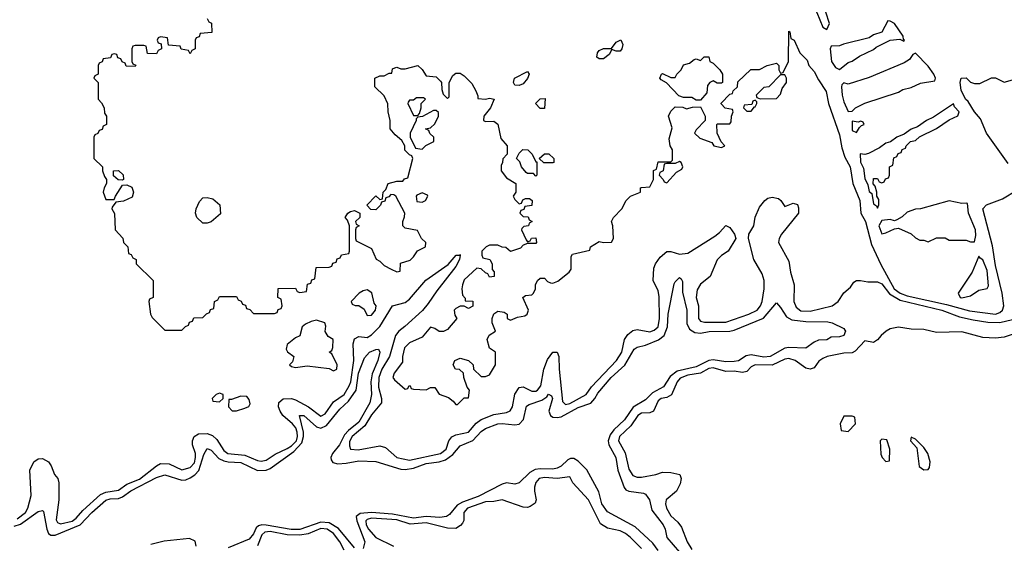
# Model space of a CAD drawing. Header units: inches. Extents: x 2710684 to 2828758, y 857022 to 965663.
# Tile 110 of 256: x 2761402 to 2766071, y 870603 to 873088. Entities that reach past the tile are written whole.
import ezdxf

# ---------------------------------------------------------------- set-up
doc = ezdxf.new("R2010")
doc.units = ezdxf.units.IN
doc.header["$MEASUREMENT"] = 0
doc.layers.add('C7867', color=7, linetype='Continuous')

msp = doc.modelspace()

# ---------------------------------------------------------------- linework, layer by layer
at = {"layer": 'C7867', "color": 4}
for points, elevation in [([(2765150, 873325.2), (2765131, 873310), (2765146.6, 873246.6), (2765150, 873172), (2765182, 873122), (2765210, 873052), (2765230, 873042), (2765242, 873070), (2765224, 873124), (2765228.4, 873188.4), (2765209, 873210), (2765209, 873230), (2765228, 873290), (2765208.9, 873308.9)], 16), ([(2765518, 873082), (2765491, 873029), (2765450, 873015.3), (2765430, 873002), (2765307.9, 872972.1), (2765290, 872964), (2765250, 872962), (2765244.9, 872950), (2765250.8, 872890), (2765270, 872861), (2765290, 872851.3), (2765330, 872884.7), (2765350, 872891.3), (2765384.7, 872915.3), (2765450, 872946), (2765462.7, 872957.3), (2765529, 872991), (2765575.3, 872995.3), (2765594.6, 872985.4), (2765598, 872990), (2765593.2, 872993.2), (2765592, 873010), (2765550, 873069.2), (2765530, 873081.2)], 16), ([(2764230, 872938), (2764210, 872946), (2764196.9, 872923.1), (2764170, 872902), (2764150, 872902), (2764138, 872910), (2764142, 872930), (2764150, 872942), (2764170.8, 872950.8), (2764208.7, 872951.3), (2764230, 872982), (2764252.7, 872992.7), (2764262, 872970), (2764258, 872950), (2764250, 872938)], 12), ([(2764710, 872786), (2764690, 872798), (2764674, 872790), (2764663.6, 872776.4), (2764659.6, 872740.4), (2764630, 872706), (2764610, 872706), (2764590, 872718), (2764550, 872718), (2764527.3, 872727.3), (2764468.4, 872788.4), (2764443.1, 872803.1), (2764438, 872810), (2764446, 872830), (2764450, 872832), (2764490, 872814), (2764510, 872814), (2764518, 872830), (2764538, 872850), (2764550, 872874), (2764578, 872882), (2764600.4, 872899.6), (2764610, 872902), (2764630, 872894), (2764648.4, 872911.6), (2764670, 872912), (2764674, 872890), (2764690, 872882), (2764722, 872850), (2764734, 872830), (2764734, 872790), (2764730, 872786)], 12), ([(2765650, 872928.7), (2765638, 872922), (2765620.7, 872899.3), (2765596.3, 872883.7), (2765430, 872814), (2765330, 872782), (2765310, 872788.7), (2765300.7, 872779.3), (2765298.8, 872770), (2765301.6, 872730), (2765310, 872698), (2765330, 872652), (2765350, 872654), (2765366, 872670), (2765408.9, 872691.1), (2765570, 872744.7), (2765590, 872756), (2765630, 872766), (2765673.6, 872786.4), (2765742, 872798), (2765744, 872810), (2765736.2, 872830), (2765710, 872866.6)], 16), ([(2763770, 872775.3), (2763750, 872778), (2763744, 872790), (2763748.7, 872810), (2763810, 872842), (2763818, 872830), (2763810, 872808.7), (2763790, 872784)], 12), ([(2765030, 872826), (2765010, 872826), (2764954, 872770), (2764930, 872766), (2764894, 872730), (2764898, 872718), (2764912.7, 872712.7), (2764990, 872714), (2765010, 872734), (2765018, 872762), (2765038, 872790), (2765038, 872810)], 12), ([(2763316.4, 872716.4), (2763283.6, 872716.4), (2763270, 872706), (2763250, 872706), (2763243.6, 872696.4), (2763242, 872690), (2763270, 872634), (2763290, 872634), (2763298, 872642), (2763306, 872670), (2763306, 872690), (2763326, 872710)], 12), ([(2763870, 872666), (2763848, 872690), (2763870, 872712), (2763894, 872714), (2763890, 872666)], 12), ([(2764890, 872706), (2764878, 872702), (2764874, 872686), (2764838, 872682), (2764834, 872670), (2764850, 872654), (2764870, 872654), (2764886, 872674), (2764890, 872674), (2764898, 872690), (2764898, 872698)], 12), ([(2763376.4, 872656.4), (2763363.6, 872656.4), (2763311.6, 872628.4), (2763290, 872626), (2763282, 872618), (2763282, 872610), (2763254, 872550), (2763254, 872530), (2763278, 872478), (2763310, 872474), (2763328.4, 872491.6), (2763366, 872510), (2763366, 872530), (2763347.3, 872547.3), (2763342, 872562), (2763326, 872570), (2763350, 872574), (2763370, 872594), (2763388, 872630), (2763387.3, 872647.3)], 12), ([(2765830, 872688), (2765735.3, 872624.7), (2765702, 872610), (2765659.8, 872580.2), (2765630, 872568), (2765596, 872544), (2765562, 872530), (2765531.3, 872508.7), (2765510, 872502), (2765479.8, 872480.2), (2765426.8, 872453.2), (2765410, 872448.7), (2765387.9, 872452.1), (2765388.3, 872411.7), (2765403, 872383), (2765410, 872334), (2765424, 872304), (2765430, 872272), (2765443.6, 872263.6), (2765450, 872214), (2765464.7, 872204.7), (2765470, 872194), (2765475.3, 872210), (2765475.3, 872235.3), (2765466, 872250), (2765466, 872270), (2765458, 872298), (2765448.4, 872308.4), (2765450, 872334), (2765470, 872334), (2765478, 872318), (2765490, 872314), (2765502, 872318), (2765507.3, 872332.7), (2765522, 872338), (2765526, 872350), (2765526, 872390), (2765542, 872398), (2765547.3, 872432.7), (2765562, 872438), (2765567.3, 872452.7), (2765582, 872458), (2765587.3, 872472.7), (2765602, 872478), (2765606, 872490), (2765626, 872510), (2765650, 872514), (2765668.4, 872531.6), (2765750, 872572), (2765810, 872612), (2765850, 872632), (2765857.2, 872650), (2765835.1, 872675.1)], 16), ([(2765390, 872606), (2765378, 872602), (2765350, 872606), (2765350, 872562), (2765370, 872552), (2765384, 872576), (2765394, 872586), (2765406, 872590), (2765402, 872602)], 16), ([(2763850, 872414), (2763854, 872414), (2763854, 872350), (2763850, 872346), (2763838, 872358), (2763810, 872358), (2763803.1, 872363.1), (2763782, 872390), (2763774, 872414), (2763758, 872430), (2763770, 872454), (2763788.4, 872471.6), (2763812, 872470), (2763832, 872450)], 12), ([(2763888, 872408), (2763866, 872430), (2763890, 872452), (2763911.6, 872451.6), (2763934, 872430), (2763934, 872410), (2763930, 872408)], 12), ([(2761890, 872326), (2761868.4, 872328.4), (2761847.3, 872347.3), (2761846, 872370), (2761870, 872372), (2761892, 872352), (2761894, 872330)], 12), ([(2764530, 872415.3), (2764510, 872406), (2764470, 872406), (2764458, 872402), (2764454, 872370), (2764438, 872362), (2764434, 872350), (2764454, 872330), (2764458, 872318), (2764470, 872314), (2764516.4, 872363.6), (2764542, 872378), (2764546, 872390), (2764538, 872410)], 12), ([(2762270, 872122), (2762242, 872150), (2762235.3, 872170), (2762238, 872190), (2762254.6, 872225.4), (2762270, 872242), (2762290, 872244.7), (2762318, 872238), (2762350.7, 872210), (2762353.7, 872166.3), (2762310, 872128.7), (2762290, 872122)], 12), ([(2763310, 872266), (2763284.7, 872255.3), (2763282, 872250), (2763285.4, 872225.4), (2763310, 872222), (2763326, 872230), (2763338, 872250), (2763335.3, 872255.3)], 12), ([(2765810, 872229), (2765674, 872190), (2765650, 872188.7), (2765610, 872175.3), (2765587.1, 872152.9), (2765562, 872138), (2765550, 872134), (2765530, 872139), (2765490, 872135.3), (2765476.3, 872110), (2765490, 872071), (2765510, 872076), (2765550, 872096), (2765570, 872098), (2765630, 872072), (2765650, 872052), (2765670, 872042), (2765690, 872042), (2765710, 872034), (2765750, 872052), (2765790, 872052), (2765810, 872042), (2765890, 872042), (2765910, 872034), (2765930, 872034), (2765936, 872064), (2765934, 872090), (2765902, 872170), (2765896.4, 872216.4), (2765890, 872218), (2765870, 872215.3)], 16), ([(2765950, 871966), (2765918, 871890), (2765852, 871790), (2765862, 871770), (2765870, 871768), (2765910, 871778), (2765950, 871804.7), (2765990, 871812), (2765995.5, 871824.5), (2765990, 871898), (2765970, 871948.7), (2765956.4, 871956.4)], 16), ([(2763050, 871805.2), (2763030, 871801.2), (2763011.3, 871790), (2762974, 871750), (2762978, 871738), (2762992, 871732), (2763010, 871731.3), (2763034.8, 871714.8), (2763050, 871684.7), (2763070, 871686), (2763088.7, 871710), (2763092.7, 871730), (2763082.7, 871742.7), (2763071.8, 871791.8)], 12), ([(2762810, 871662), (2762783.6, 871656.4), (2762756.9, 871643.1), (2762742, 871630), (2762730, 871588), (2762710, 871578), (2762670, 871546), (2762664.7, 871524.7), (2762671.3, 871511.3), (2762702, 871490), (2762696, 871464), (2762682, 871450), (2762690, 871442), (2762710, 871438), (2762765.4, 871445.4), (2762870, 871432), (2762890, 871422), (2762906, 871430), (2762908, 871450), (2762882, 871502), (2762868.7, 871510), (2762882, 871518), (2762887.3, 871532.7), (2762888, 871570), (2762865.2, 871585.2), (2762850, 871608), (2762853.2, 871633.2), (2762848.7, 871648.7)], 12), ([(2762350, 871315.3), (2762334, 871310), (2762314, 871290), (2762318, 871278), (2762350, 871274), (2762366, 871290), (2762366, 871310)], 12), ([(2762450, 871302), (2762406, 871286), (2762394, 871286), (2762392, 871250), (2762410, 871232), (2762430, 871231.3), (2762470, 871244.7), (2762488.4, 871251.6), (2762495.3, 871264.7), (2762490, 871286), (2762479, 871299)], 12), ([(2765350, 871206), (2765310, 871206), (2765292, 871170), (2765298, 871138), (2765330, 871134), (2765366, 871170), (2765362, 871202)], 12), ([(2765490, 871098), (2765482, 871090), (2765486, 871026), (2765492, 871010), (2765510, 870992), (2765526, 870994), (2765528.7, 871050), (2765514.6, 871094.6)], 12), ([(2765630, 871106), (2765626.8, 871090), (2765656.9, 871056.9), (2765667.9, 870967.9), (2765690, 870951.3), (2765710, 870954), (2765716.4, 870963.6), (2765719, 870990), (2765708.7, 871030), (2765690, 871058), (2765650, 871098)], 12)]:
    msp.add_lwpolyline(points, close=True, dxfattribs=dict(at, elevation=elevation))
for points, elevation in [([(2762290, 873094), (2762298, 873078), (2762311.6, 873071.6), (2762312.7, 873027.3), (2762258, 873022), (2762252.7, 873007.3), (2762238, 873002), (2762234, 872990), (2762234, 872950), (2762218, 872942), (2762210, 872926), (2762202, 872942), (2762167.3, 872947.3), (2762162, 872962), (2762107.3, 872967.3), (2762102, 873002), (2762070, 873006), (2762058, 873002), (2762054, 872990), (2762058, 872978), (2762072.7, 872972.7), (2762074, 872950), (2762058, 872942), (2762050, 872926), (2762007.3, 872927.3), (2762002, 872962), (2761990, 872966), (2761950, 872966), (2761938, 872962), (2761934, 872950), (2761934, 872890), (2761938, 872878), (2761952.7, 872872.7), (2761950, 872866), (2761907.3, 872867.3), (2761902, 872882), (2761887.3, 872887.3), (2761882, 872902), (2761867.3, 872907.3), (2761862, 872922), (2761850, 872926), (2761838, 872922), (2761832.7, 872907.3), (2761798, 872902), (2761792.7, 872887.3), (2761778, 872882), (2761774, 872870), (2761774, 872830), (2761758, 872822), (2761754, 872810), (2761774, 872790), (2761774, 872710), (2761790, 872694), (2761802, 872670), (2761803.6, 872643.6), (2761814, 872630), (2761814, 872590), (2761798, 872582), (2761792.7, 872567.3), (2761778, 872562), (2761772.7, 872547.3), (2761758, 872542), (2761754, 872530), (2761754, 872430), (2761794, 872390), (2761794, 872370), (2761803.6, 872343.6), (2761814, 872330), (2761814, 872310), (2761802, 872290), (2761798, 872270), (2761810, 872234), (2761850, 872234), (2761855.3, 872250), (2761890, 872302), (2761910, 872304.7), (2761933.4, 872293.4), (2761940.7, 872270), (2761934.4, 872245.6), (2761894, 872226), (2761858, 872222), (2761841, 872199), (2761838, 872190), (2761851.3, 872168.7), (2761854, 872090), (2761891.6, 872051.6), (2761894, 872030), (2761914, 872010), (2761918, 871978), (2761930, 871974), (2761938, 871958), (2761954, 871950), (2761954, 871930), (2762034, 871850), (2762034, 871770), (2762018, 871762), (2762014, 871750), (2762022, 871690), (2762030, 871674), (2762090, 871614), (2762170, 871614), (2762187.3, 871632.7), (2762202, 871638), (2762207.3, 871652.7), (2762222, 871658), (2762227.3, 871672.7), (2762270, 871674), (2762287.3, 871692.7), (2762302, 871698), (2762307.3, 871712.7), (2762322, 871718), (2762326, 871750), (2762342, 871758), (2762350, 871774), (2762430, 871774), (2762438, 871758), (2762452.7, 871752.7), (2762458, 871738), (2762472.7, 871732.7), (2762478, 871718), (2762492.7, 871712.7), (2762510, 871694), (2762610, 871694), (2762622, 871698), (2762627.3, 871712.7), (2762642, 871718), (2762646, 871730), (2762642, 871762), (2762626, 871770), (2762627.3, 871812.7), (2762710, 871814), (2762718, 871798), (2762730, 871794), (2762762, 871798), (2762767.3, 871832.7), (2762782, 871838), (2762787.3, 871852.7), (2762802, 871858), (2762807.3, 871912.7), (2762870, 871914), (2762882, 871918), (2762887.3, 871932.7), (2762902, 871938), (2762907.3, 871952.7), (2762922, 871958), (2762927.3, 871972.7), (2762962, 871978), (2762966, 871990), (2762966, 872110), (2762956.4, 872136.4), (2762946, 872150), (2762958, 872170), (2762970, 872178), (2762990, 872182), (2763014, 872170), (2763014, 872150), (2762994, 872130), (2762998, 872118), (2763012, 872110), (2762998, 872102), (2762994, 872090), (2762994, 872050), (2762998, 872038), (2763070, 872002), (2763091.6, 871951.6), (2763110, 871942), (2763130, 871922), (2763163.6, 871903.6), (2763190, 871892), (2763206, 871894), (2763207.3, 871932.7), (2763253.6, 871946.4), (2763270, 871962), (2763288.7, 871991.3), (2763326, 872010), (2763328, 872030), (2763308, 872050), (2763288, 872088), (2763230, 872098), (2763218, 872110), (2763218, 872130), (2763227.3, 872152.7), (2763228, 872170), (2763186, 872250), (2763176.4, 872256.4), (2763162, 872258), (2763152.7, 872247.3), (2763138, 872242), (2763132.7, 872227.3), (2763118, 872222), (2763112.7, 872207.3), (2763090, 872186), (2763067.3, 872187.3), (2763048, 872208), (2763090, 872252), (2763110, 872234), (2763122, 872238), (2763126, 872270), (2763138, 872282), (2763149.1, 872310.9), (2763190, 872322), (2763218, 872322), (2763227.3, 872332.7), (2763242, 872338), (2763266, 872430), (2763262, 872442), (2763250, 872446), (2763228.4, 872468.4), (2763228, 872490), (2763214.6, 872514.6), (2763182, 872542), (2763158, 872570), (2763159, 872610), (2763148.7, 872650), (2763148, 872688), (2763130, 872726), (2763086, 872770), (2763086, 872810), (2763110, 872822), (2763130, 872822), (2763154, 872834), (2763166, 872834), (2763170, 872854), (2763180.4, 872859.6), (2763190, 872862), (2763210, 872854), (2763230, 872854), (2763290, 872871.3), (2763311.1, 872851.1), (2763330, 872822), (2763376, 872816), (2763396.9, 872796.9), (2763402, 872790), (2763403.6, 872756.4), (2763410, 872734), (2763430, 872714), (2763438, 872722), (2763438, 872790), (2763456.4, 872823.6), (2763470, 872834), (2763490, 872834), (2763510, 872822), (2763545.4, 872785.4), (2763564.7, 872750), (2763574, 872726), (2763574, 872714), (2763610, 872711.3), (2763630, 872716), (2763651.3, 872710), (2763634.8, 872670), (2763602.8, 872630), (2763602, 872610), (2763610, 872604.7), (2763650, 872606), (2763670, 872592), (2763683.6, 872523.6), (2763714, 872490), (2763714, 872450), (2763692.7, 872427.3), (2763692, 872410), (2763684.7, 872395.3), (2763684.7, 872370), (2763710, 872338), (2763754, 872310), (2763754, 872270), (2763742, 872250), (2763750, 872234), (2763770, 872214), (2763782, 872218), (2763787.3, 872232.7), (2763800.4, 872239.6), (2763819.6, 872239.6), (2763832, 872230), (2763830, 872206), (2763798, 872202), (2763792.7, 872187.3), (2763778, 872182), (2763774, 872170), (2763790, 872154), (2763812.7, 872152.7), (2763818, 872138), (2763832, 872130), (2763818, 872122), (2763814, 872110), (2763792.7, 872107.3), (2763783.6, 872096.4), (2763782, 872090), (2763803.6, 872043.6), (2763810, 872034), (2763822, 872038), (2763828.4, 872051.6), (2763850, 872052), (2763852, 872030), (2763850, 872026), (2763810, 872026), (2763790, 872018), (2763776, 872004), (2763730, 871988), (2763707.3, 872007.3), (2763690, 872008), (2763670, 872018), (2763630, 872018), (2763614, 872010), (2763594, 871990), (2763594, 871970), (2763598, 871958), (2763632, 871950), (2763642, 871930), (2763642, 871902), (2763651.6, 871891.6), (2763652, 871870), (2763630, 871866), (2763622, 871882), (2763610, 871886), (2763590, 871906), (2763570, 871908), (2763510, 871854), (2763501, 871830), (2763498, 871810), (2763501, 871781), (2763514, 871766), (2763514, 871754), (2763550, 871752), (2763550, 871728), (2763530, 871718), (2763510, 871728), (2763490, 871728), (2763470, 871718), (2763462, 871710), (2763465.4, 871685.4), (2763474, 871670), (2763430, 871618), (2763411.6, 871608.4), (2763391.6, 871608.4), (2763370, 871622), (2763350, 871628), (2763310, 871582), (2763250, 871554), (2763227.3, 871530), (2763217.3, 871490), (2763216.8, 871463.2), (2763178, 871410), (2763172, 871390), (2763179.6, 871379.6), (2763230, 871334), (2763242, 871338), (2763248, 871352), (2763254, 871350), (2763258, 871338), (2763270, 871334), (2763330, 871332), (2763350, 871342), (2763370, 871342), (2763391.6, 871311.6), (2763435.3, 871295.3), (2763458, 871278), (2763470, 871262), (2763478, 871262), (2763510, 871294), (2763530, 871294), (2763535.3, 871330), (2763524, 871344), (2763508, 871390), (2763506, 871410), (2763487.3, 871427.3), (2763468.7, 871428.7), (2763458, 871450), (2763466, 871470), (2763490, 871482), (2763530, 871471.3), (2763552, 871450), (2763554, 871430), (2763590, 871394), (2763610, 871394), (2763630, 871402), (2763658, 871450), (2763658, 871510), (2763629.1, 871529.1), (2763618, 871570), (2763628.7, 871591.3), (2763658, 871610), (2763642, 871650), (2763642, 871670), (2763650, 871692), (2763670, 871704.7), (2763699.6, 871699.6), (2763714, 871690), (2763714, 871670), (2763730, 871662), (2763763.1, 871676.9), (2763798, 871682), (2763808, 871690), (2763814, 871710), (2763788, 871770), (2763800.4, 871779.6), (2763830, 871782), (2763838, 871790), (2763848, 871810), (2763848, 871830), (2763858, 871850), (2763870, 871862), (2763890, 871862), (2763905.4, 871845.4), (2763919.6, 871839.6), (2763930, 871838), (2763953.6, 871846.4), (2764008, 871890), (2764016.4, 871903.6), (2764016.4, 871963.6), (2764024, 871976), (2764106, 871994), (2764108, 872010), (2764150, 872036), (2764170, 872031.3), (2764208, 872032), (2764218, 872050), (2764215.3, 872110), (2764208, 872130), (2764218, 872150), (2764258, 872190), (2764278, 872230), (2764298, 872250), (2764346, 872270), (2764346, 872290), (2764350, 872292), (2764390, 872294), (2764408, 872330), (2764408, 872372), (2764422, 872378), (2764430, 872414), (2764490, 872414), (2764498, 872422), (2764498, 872470), (2764486, 872490), (2764482, 872522), (2764495.3, 872575.3), (2764478, 872630), (2764490, 872654), (2764510, 872674), (2764547.3, 872672.7), (2764564.7, 872664.7), (2764592.7, 872672.7), (2764630, 872674), (2764652, 872630), (2764652, 872610), (2764610, 872566), (2764602, 872550), (2764626.4, 872526.4), (2764684.7, 872504.7), (2764694, 872490), (2764730, 872482), (2764746, 872490), (2764728, 872508), (2764708.7, 872548.7), (2764708, 872590), (2764710, 872594), (2764770, 872594), (2764776.4, 872603.6), (2764778, 872630), (2764786, 872650), (2764782, 872662), (2764747.3, 872667.3), (2764728.4, 872688.4), (2764728.4, 872691.6), (2764770, 872734), (2764782, 872738), (2764786, 872750), (2764806, 872770), (2764807.3, 872792.7), (2764868.7, 872851.3), (2764910, 872852), (2764946, 872870), (2764990, 872882), (2765002, 872870), (2765002, 872850), (2765010, 872834), (2765022, 872838), (2765048, 872890), (2765050, 873034), (2765054, 873030), (2765058, 872998), (2765074, 872990), (2765102, 872930), (2765136, 872896), (2765144.7, 872870), (2765170, 872842), (2765190, 872802), (2765226.4, 872746.4), (2765237.3, 872690), (2765290, 872542), (2765300.4, 872480.4), (2765315.3, 872435.3), (2765339.5, 872390), (2765352, 872310), (2765386, 872230), (2765390.4, 872170), (2765413.4, 872130), (2765441.4, 872021.4), (2765485.8, 871925.8), (2765548.2, 871810), (2765577, 871790), (2765610, 871777.1), (2765796.8, 871736.8), (2765906.6, 871706.6), (2766030, 871691.2), (2766050, 871698.5), (2766062.3, 871710), (2766068.7, 871730), (2766061.5, 871790), (2766030, 871922), (2766015.1, 872015.1), (2765969.7, 872190), (2765987, 872210), (2766062.2, 872237.8), (2766130, 872279)], 12), ([(2766090, 872404.7), (2765987.1, 872550), (2765958, 872618), (2765929.7, 872650), (2765899.4, 872699.4), (2765887.6, 872710), (2765866.6, 872753.4), (2765862, 872790), (2765866, 872810), (2765890, 872812), (2765910, 872792), (2765930, 872784.7), (2765954.6, 872785.4), (2766010, 872812), (2766030, 872812), (2766070, 872792), (2766110, 872802)], 12), ([(2761390, 870719.7), (2761429.8, 870750), (2761440.9, 870770), (2761456.2, 870830), (2761449.6, 870950.4), (2761469.5, 870990.5), (2761490, 871004.7), (2761510, 871006), (2761538, 870990), (2761550.7, 870970.7), (2761566.8, 870930), (2761582.8, 870910), (2761587.3, 870890), (2761587.4, 870810), (2761574.4, 870714.4), (2761581.7, 870701.7), (2761595.5, 870695.5), (2761650, 870708.2), (2761670, 870721.7), (2761701, 870759), (2761784.7, 870835.3), (2761810, 870846), (2761870, 870856), (2761910, 870884), (2761970, 870907.2), (2762050, 870970.5), (2762070, 870981.6), (2762110, 870979.5), (2762170, 870952.2), (2762210, 870962.6), (2762230, 870985.5), (2762235.5, 871010), (2762235.8, 871030), (2762221.7, 871070), (2762220.5, 871090), (2762229.8, 871110.2), (2762250, 871122.6), (2762290, 871124.9), (2762315.3, 871115.3), (2762336.1, 871096.1), (2762370, 871043.1), (2762389.4, 871029.4), (2762470, 871021.3), (2762530, 870995.8), (2762547.2, 870992.8), (2762570, 870998.4), (2762613.2, 871026.8), (2762670, 871052.4), (2762690, 871065.4), (2762713.8, 871090), (2762719.4, 871110), (2762717.8, 871130), (2762710.5, 871150.5), (2762695.6, 871170), (2762649.8, 871209.8), (2762636.3, 871230), (2762629.6, 871250), (2762630, 871271), (2762651.6, 871288.4), (2762690, 871290.4), (2762710, 871284.2), (2762771.3, 871251.3), (2762830, 871206.4), (2762850, 871217.1), (2762890, 871274.9), (2762940.5, 871310), (2762964.5, 871350), (2762971.4, 871370), (2762986.4, 871470), (2762983, 871550), (2762990, 871574), (2763010, 871584.9), (2763050, 871580.4), (2763070, 871591.8), (2763110, 871632.2), (2763169.8, 871730.2), (2763230, 871746.3), (2763250, 871761.7), (2763327.8, 871852.2), (2763433.6, 871926.4), (2763471.1, 871971.1), (2763488.9, 871971.1), (2763490, 871974), (2763490.7, 871970.7), (2763486.8, 871950), (2763470, 871917.2), (2763379.3, 871800.7), (2763339.6, 871740.4), (2763311.6, 871708.4), (2763228.6, 871631.4), (2763199.5, 871610), (2763183.6, 871590), (2763154.9, 871490), (2763118.8, 871430), (2763104.1, 871390), (2763103.8, 871343.8), (2763118, 871290), (2763117.6, 871270), (2763070, 871213), (2763038.7, 871161.3), (2762978, 871110), (2762966.1, 871086.1), (2762965.1, 871065.1), (2762970.6, 871050.6), (2763006.6, 871046.6), (2763110, 871066.4), (2763137, 871057), (2763190.3, 871010.3), (2763250, 870997.4), (2763398, 871030), (2763423.6, 871050), (2763436.9, 871090), (2763451.1, 871108.9), (2763470, 871117.6), (2763530, 871130.4), (2763566.4, 871173.6), (2763589.8, 871190.2), (2763650, 871213.7), (2763710, 871223.7), (2763728, 871232), (2763738.7, 871250), (2763749.8, 871310.3), (2763770, 871342), (2763790, 871345.5), (2763830, 871324.9), (2763850, 871324.9), (2763857, 871330), (2763872.6, 871350), (2763888, 871430), (2763905.1, 871474.9), (2763930, 871510.7), (2763950.5, 871510.5), (2763958.8, 871490), (2763959.5, 871430), (2763975.6, 871275.6), (2763990, 871261.3), (2764010, 871266.7), (2764087.6, 871310), (2764114, 871346), (2764231.3, 871470), (2764257.7, 871510), (2764269.6, 871570), (2764286, 871594), (2764310, 871612.4), (2764330, 871617.6), (2764390, 871606), (2764410, 871614), (2764429.6, 871630), (2764435.3, 871670), (2764434.9, 871774.9), (2764430, 871802), (2764405.2, 871850), (2764409.4, 871909.4), (2764417, 871930), (2764438.3, 871961.7), (2764470, 871987.3), (2764490, 871987.3), (2764530, 871975.5), (2764570, 871980.5), (2764698.6, 872061.4), (2764721.2, 872078.8), (2764750, 872112), (2764770, 872102), (2764791.3, 872070), (2764798, 872050), (2764761, 871990), (2764730, 871969.2), (2764710, 871949), (2764676, 871870), (2764630, 871832.3), (2764614, 871806), (2764610.4, 871770), (2764620.4, 871730), (2764621.6, 871670), (2764630, 871657.3), (2764650, 871652.4), (2764750, 871653.1), (2764859.3, 871690), (2764898.4, 871710), (2764914.7, 871730), (2764922, 871750), (2764932.6, 871810), (2764932.6, 871850), (2764922.3, 871882.3), (2764883.6, 871950), (2764857.2, 872050), (2764859.3, 872070), (2764882.7, 872110), (2764889.4, 872150.6), (2764910, 872198), (2764935.3, 872230), (2764950, 872241), (2764970, 872246), (2764999.8, 872239.8), (2765012, 872230), (2765030, 872202), (2765070, 872218), (2765090.7, 872210.7), (2765095.3, 872195.3), (2765094.8, 872170), (2765014.8, 872070), (2765002.8, 872050), (2765000.7, 872030), (2765050, 871942), (2765057.1, 871890), (2765074.9, 871830), (2765073.4, 871750), (2765083.8, 871723.8), (2765106.1, 871706.1), (2765150, 871704), (2765254, 871730), (2765282.7, 871750), (2765310, 871792), (2765342, 871818), (2765358, 871842), (2765369.4, 871850.6), (2765389.4, 871850.6), (2765423.4, 871843.4), (2765470, 871844.4), (2765490, 871834.4), (2765527.2, 871787.2), (2765576.8, 871756.8), (2765774, 871710), (2765858.3, 871678.3), (2765922.8, 871662.8), (2765992.8, 871652.8), (2766049.7, 871650.3), (2766110, 871664.9)], 8), ([(2761374.9, 870685.1), (2761405.4, 870694.6), (2761490, 870753.4), (2761510, 870758.8), (2761514.2, 870754.2), (2761530.2, 870670), (2761538.7, 870650), (2761550, 870641.5), (2761570, 870641.2), (2761689.3, 870690.7), (2761743.5, 870750), (2761810, 870808.1), (2761830, 870814.2), (2761870, 870816.3), (2761890, 870823.5), (2761928.6, 870851.4), (2762050, 870915.8), (2762090, 870927.8), (2762170, 870902.4), (2762190, 870904.7), (2762210, 870913.4), (2762232.5, 870927.5), (2762251.2, 870948.8), (2762274.8, 871025.3), (2762290, 871053.4), (2762310, 871044.4), (2762346.3, 871006.3), (2762370, 870994.2), (2762390, 870989.2), (2762450, 870986.4), (2762530, 870949.2), (2762570, 870950.2), (2762590, 870958.2), (2762701.7, 871038.3), (2762739.4, 871080.6), (2762747.9, 871110), (2762747.1, 871130), (2762729.2, 871210), (2762750, 871210.3), (2762810, 871155.3), (2762830, 871150.2), (2762857.3, 871162.7), (2762920, 871240), (2762961.6, 871278.4), (2762996.8, 871330), (2763009, 871410), (2763036.6, 871483.4), (2763060.9, 871510), (2763090, 871523), (2763103.6, 871523.6), (2763110.3, 871510), (2763100.2, 871470), (2763072.5, 871407.5), (2763067.6, 871370), (2763070.2, 871309.8), (2763061.5, 871270), (2763010, 871177.7), (2762961.7, 871138.3), (2762942.8, 871117.2), (2762917.8, 871070), (2762884.5, 871030), (2762877.6, 871010), (2762879.3, 870999.3), (2762886.6, 870986.6), (2762910, 870981), (2762950, 870983), (2763010, 870993.8), (2763090, 870991.8), (2763210, 870955.5), (2763230, 870953.2), (2763270, 870960.2), (2763330, 870981.8), (2763390.7, 870989.3), (2763421.3, 870998.7), (2763455.9, 871024.1), (2763490, 871065.7), (2763550, 871091.4), (2763590, 871134.3), (2763610, 871147.9), (2763670, 871170.2), (2763690, 871172.3), (2763750, 871164.7), (2763770.8, 871169.2), (2763791.3, 871190), (2763805.6, 871254.4), (2763817.5, 871262.5), (2763878.3, 871281.7), (2763901.5, 871298.6), (2763910, 871310.4), (2763923.5, 871303.5), (2763927.7, 871290), (2763911.6, 871230), (2763919.5, 871210), (2763930, 871202.3), (2763950, 871199.7), (2763970, 871203.8), (2764050, 871248), (2764110, 871267.6), (2764129.7, 871290), (2764144, 871316), (2764207.3, 871390), (2764271.4, 871448.6), (2764316.4, 871523.6), (2764330, 871534.4), (2764370, 871543.1), (2764430.7, 871569.3), (2764457.7, 871590), (2764474, 871630), (2764476.8, 871690), (2764506, 871834), (2764510, 871844.7), (2764530, 871864.7), (2764538.8, 871858.8), (2764545.4, 871845.4), (2764545.2, 871794.8), (2764565.2, 871710), (2764565.6, 871645.6), (2764578.9, 871618.9), (2764603.8, 871603.8), (2764630, 871600.7), (2764672.1, 871607.9), (2764769.8, 871610.2), (2764790, 871614.7), (2764928.8, 871671.2), (2764990, 871744.7), (2765010, 871722.8), (2765038.3, 871678.3), (2765064.2, 871664.2), (2765130, 871655.3), (2765234.6, 871654.6), (2765254, 871650), (2765310, 871622), (2765315.3, 871615.3), (2765318, 871610), (2765310, 871589.4), (2765290, 871582.7), (2765250, 871582), (2765230, 871569.4), (2765190, 871566.6), (2765170, 871558), (2765130, 871529.6), (2765050, 871532.8), (2765030, 871528.4), (2764961, 871490), (2764930, 871486.8), (2764870, 871496.8), (2764847.4, 871492.6), (2764810.2, 871469.8), (2764790, 871465.3), (2764750, 871463.8), (2764690, 871473.6), (2764670, 871470.8), (2764610, 871440.3), (2764520, 871420), (2764486, 871394), (2764454.7, 871345.3), (2764402.4, 871317.6), (2764370, 871284.7), (2764310.9, 871249.1), (2764270, 871189.7), (2764218.8, 871141.2), (2764202, 871118), (2764192.6, 871090), (2764195.6, 871070), (2764228.8, 871010), (2764238.9, 870950), (2764267.9, 870867.9), (2764276.3, 870856.3), (2764290.4, 870850.4), (2764360.7, 870840.7), (2764370, 870836), (2764380.9, 870820.9), (2764387.7, 870810), (2764399.9, 870759.9), (2764452.7, 870690), (2764462.8, 870670), (2764471, 870630), (2764530, 870561)], 4), ([(2766190, 871621.2), (2766070, 871580.9), (2766030, 871576), (2765970, 871579.3), (2765870, 871606.6), (2765750, 871603.7), (2765690, 871618), (2765630, 871619.3), (2765569.3, 871629.3), (2765530, 871620.9), (2765511, 871610), (2765486.8, 871590), (2765470, 871568.7), (2765450, 871555.3), (2765410, 871564), (2765364.4, 871515.6), (2765350, 871506.6), (2765310, 871505.6), (2765230.3, 871489.6), (2765210, 871480.7), (2765192.1, 871467.9), (2765170, 871436), (2765150.5, 871429.5), (2765130, 871434.5), (2765079.3, 871470), (2765050, 871480.5), (2765030, 871476.9), (2764970, 871448.5), (2764890, 871449.6), (2764870, 871440.7), (2764850, 871418), (2764830, 871413.3), (2764790, 871419.7), (2764750, 871418.3), (2764690, 871435.3), (2764670, 871432.8), (2764630, 871409.8), (2764570, 871400.3), (2764533.9, 871386.1), (2764518.9, 871370), (2764492.5, 871307.5), (2764470, 871295.8), (2764444, 871290), (2764430, 871279.5), (2764406.8, 871230), (2764390, 871222.4), (2764350, 871220.5), (2764333, 871210), (2764299.4, 871160.6), (2764246.5, 871110), (2764240.9, 871090), (2764272.4, 871032.4), (2764290, 870954.8), (2764310, 870925.5), (2764330, 870916.4), (2764350, 870917), (2764418, 870930), (2764450, 870940.7), (2764490, 870938.8), (2764532, 870930), (2764538, 870910), (2764534.4, 870885.6), (2764516, 870850), (2764468.2, 870810), (2764463.8, 870790), (2764468.5, 870770), (2764490, 870734), (2764523.4, 870703.4), (2764539.9, 870679.9), (2764567.2, 870610), (2764590, 870573)], 8), ([(2764430, 870569.3), (2764403.9, 870603.9), (2764321.1, 870681.1), (2764190, 870752), (2764163, 870790), (2764147.7, 870847.7), (2764091.7, 870951.7), (2764050, 870992.8), (2764030, 871005.1), (2764013.8, 871006.2), (2764000.7, 870999.3), (2763970.2, 870969.8), (2763950, 870959.2), (2763930, 870955), (2763870, 870957.1), (2763846.4, 870953.6), (2763820.7, 870939.3), (2763770, 870889.4), (2763750, 870883.7), (2763710, 870889.6), (2763690, 870883.5), (2763575.4, 870824.6), (2763501, 870799), (2763476.2, 870783.8), (2763440.2, 870739.8), (2763426, 870730), (2763394, 870726), (2763330, 870730.7), (2763270, 870722.3), (2763170, 870741.5), (2763070, 870749.3), (2763015.8, 870744.2), (2762998, 870730), (2763000.2, 870710), (2763038, 870610), (2763030, 870578)], 4), ([(2764350, 870578.4), (2764298.4, 870630), (2764274.5, 870650), (2764250, 870662.4), (2764190, 870675.6), (2764155.8, 870695.8), (2764098.9, 870810), (2764025.2, 870890), (2764010, 870919), (2763950, 870911.1), (2763890, 870915.1), (2763865.5, 870910), (2763849.1, 870890.9), (2763843.7, 870870), (2763842.6, 870850), (2763850.5, 870810), (2763845.7, 870794.3), (2763822.9, 870777.1), (2763810, 870773.3), (2763790, 870775.1), (2763690, 870809.2), (2763650, 870800.9), (2763610, 870799.2), (2763524.9, 870770), (2763507.2, 870750), (2763508.4, 870711.6), (2763502, 870698), (2763492.9, 870687.1), (2763470, 870673.3), (2763430, 870675.1), (2763330, 870700.7), (2763254.2, 870694.2), (2763190, 870714.1), (2763070, 870722.9), (2763050, 870716.4), (2763042.7, 870710), (2763044.5, 870690), (2763055.5, 870670), (2763090, 870630.3), (2763174.8, 870590)], 8), ([(2762990, 870581.2), (2762913.6, 870673.6), (2762870, 870700.2), (2762830, 870703.9), (2762730, 870669.2), (2762689.3, 870669.3), (2762570, 870689.2), (2762550, 870690.8), (2762533.6, 870686.4), (2762523.1, 870676.9), (2762510, 870647.3), (2762490, 870622), (2762390, 870582.2)], 4), ([(2762940.4, 870570), (2762919.8, 870610), (2762890, 870649.7), (2762859.5, 870670), (2762830, 870673.7), (2762770, 870647.9), (2762730, 870641), (2762670, 870643.7), (2762590, 870658.7), (2762563.5, 870656.5), (2762550, 870643.7), (2762530, 870591.8)], 8), ([(2762239.4, 870590), (2762233.6, 870613.6), (2762206.6, 870626.6), (2762087.1, 870612.9), (2762023, 870597)], 4)]:
    msp.add_lwpolyline(points, dxfattribs=dict(at, elevation=elevation))

doc.saveas('drawing.dxf')
